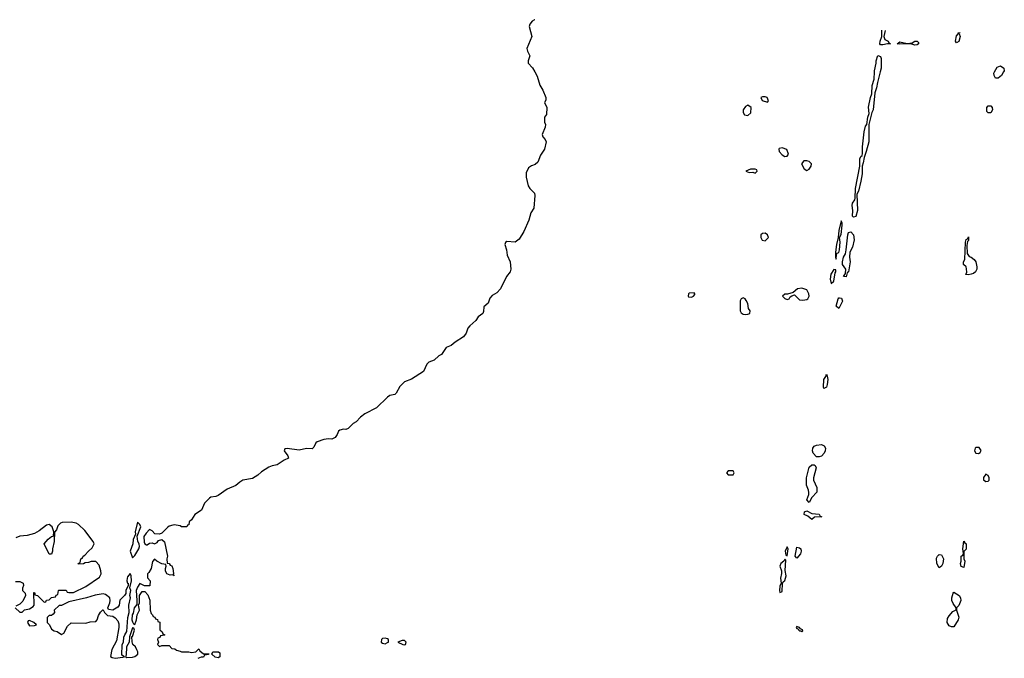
# Model space of a CAD drawing. Header units: inches. Extents: x 2701323 to 2964515, y 494916 to 722124.
# Tile 120 of 256: x 2728690 to 2736721, y 715217 to 720426. Entities that reach past the tile are written whole.
import ezdxf

# ---------------------------------------------------------------- set-up
doc = ezdxf.new("R2010")
doc.units = ezdxf.units.IN
doc.header["$MEASUREMENT"] = 0
for name, color, linetype in [('C7721', 7, 'Continuous'), ('C7731', 7, 'Continuous'), ('C7732', 7, 'Continuous')]:
    doc.layers.add(name, color=color, linetype=linetype)

msp = doc.modelspace()

# ---------------------------------------------------------------- linework, layer by layer
at = {"layer": 'C7721', "color": 2, "elevation": 10}
for points in [[(2728654, 715630), (2728690, 715594), (2728710, 715594), (2728728.4, 715611.6), (2728770, 715622), (2728800.4, 715639.6), (2728808, 715650), (2728806, 715754), (2728810, 715754), (2728814, 715746), (2728814, 715734), (2728834, 715730), (2728890, 715674), (2728902, 715678), (2728907.3, 715692.7), (2728930, 715694), (2728950, 715714), (2728982, 715718), (2728987.3, 715732.7), (2729002, 715738), (2729006, 715770), (2729010, 715774), (2729070, 715774), (2729078, 715758), (2729090, 715754), (2729130, 715754), (2729230, 715802), (2729342, 715878), (2729354, 715906), (2729352.7, 715930), (2729337.5, 715977.5), (2729310, 716008), (2729272.7, 716007.3), (2729250, 715998), (2729223.6, 715996.4), (2729210, 715988), (2729170, 715986), (2729166, 715990), (2729182, 715998), (2729188, 716030), (2729202, 716038), (2729208.7, 716050), (2729222, 716058), (2729250, 716091.3), (2729282, 716118), (2729297.2, 716150), (2729289.3, 716170), (2729221, 716261), (2729169.7, 716309.7), (2729150, 716319.5), (2729110, 716327.3), (2729035.5, 716324.5), (2729021.6, 716318.4), (2729001.4, 716298.6), (2728990, 716266), (2728972.7, 716247.3), (2728970.6, 716169.4), (2728958, 716110), (2728958, 716090), (2728950, 716066), (2728930, 716066), (2728888.7, 716150), (2728922, 716190), (2728950, 716212), (2728966, 716214), (2728968.7, 716250), (2728955.3, 716290), (2728930, 716308.7), (2728910, 716302), (2728850, 716257.2), (2728810, 716234), (2728750, 716219), (2728690, 716213.2), (2728658.8, 716201.2)], [(2730000, 716296.6), (2729998, 716298), (2729950, 716305.2), (2729938, 716302), (2729910, 716294), (2729895.3, 716284.7), (2729850, 716237.2), (2729830, 716228.7), (2729793.6, 716233.6), (2729770, 716258), (2729750, 716268), (2729721.3, 716238.7), (2729702, 716210), (2729704.9, 716164.9), (2729710, 716152), (2729723.6, 716143.6), (2729730, 716142), (2729750, 716156), (2729770, 716158), (2729790, 716152), (2729810, 716162), (2729822.7, 716177.3), (2729850, 716186.8), (2729870, 716166), (2729894.8, 716050), (2729891, 716030), (2729892.7, 715992.7), (2729910, 715991.3), (2729916, 715976), (2729930.3, 715970.3), (2729939.1, 715950), (2729944.7, 715910), (2729942, 715902), (2729951.3, 715888.7), (2729938, 715898), (2729916.4, 715896.4), (2729890, 715906), (2729878, 715930), (2729878, 715950), (2729886, 715970), (2729882, 715982), (2729848.4, 715988.4), (2729808.4, 716008.4), (2729790, 716026), (2729772.7, 716007.3), (2729762, 715950), (2729743.6, 715916.4), (2729732.7, 715907.3), (2729732.7, 715872.7), (2729754, 715850), (2729752, 715808), (2729708.4, 715808.4), (2729670, 715828.7), (2729650, 715798), (2729640.7, 715770), (2729646.8, 715690), (2729644.7, 715655.3), (2729622.8, 715630), (2729614.8, 715585.2), (2729607.3, 715572.7), (2729606, 715530), (2729610, 715514), (2729618, 715498), (2729630, 715494), (2729642, 715530), (2729648.9, 715571.1), (2729668, 715610), (2729658, 715650), (2729666, 715670), (2729668, 715730), (2729690, 715762), (2729710, 715762), (2729736, 715736), (2729751.6, 715691.6), (2729754, 715610), (2729762, 715582), (2729772.7, 715572.7), (2729778, 715558), (2729792.7, 715552.7), (2729798, 715538), (2729812.7, 715532.7), (2729818, 715518), (2729832.7, 715512.7), (2729834, 715450), (2729852.7, 715432.7), (2729858, 715418), (2729874, 715410), (2729870, 715406), (2729838, 715402), (2729832.7, 715387.3), (2729818, 715382), (2729814, 715370), (2729822, 715350), (2729814, 715330), (2729830, 715314), (2729850, 715322), (2729910, 715322), (2729930, 715298), (2729954.8, 715294.8), (2729970, 715284.7), (2730000, 715274.7)], [(2728656.4, 715843.6), (2728690, 715844.7), (2728718, 715830), (2728722, 715810), (2728714, 715790), (2728714, 715770), (2728734, 715750), (2728738, 715730), (2728716.8, 715683.2), (2728690, 715658), (2728658, 715642)]]:
    msp.add_lwpolyline(points, dxfattribs=at)
for points in [[(2729650, 716328), (2729631.3, 716250), (2729634, 716230), (2729614.4, 716185.6), (2729612.7, 716150), (2729590.4, 716090), (2729610, 716038), (2729630, 716056), (2729662, 716110), (2729666.6, 716130), (2729665.2, 716150), (2729653.2, 716170), (2729647.3, 716212.7), (2729679, 716290), (2729670, 716308)], [(2729590, 715908.7), (2729570, 715882), (2729566.4, 715870), (2729564.4, 715850), (2729570, 715831.3), (2729574, 715830), (2729574, 715810), (2729556.3, 715770), (2729554.9, 715745.1), (2729545.5, 715730), (2729507.2, 715692.8), (2729501.3, 715650), (2729490, 715634.5), (2729450, 715609.2), (2729415.3, 715615.3), (2729408, 715628), (2729426, 715670), (2729429.2, 715690), (2729424, 715710), (2729390, 715739), (2729370, 715742), (2729306.4, 715733.6), (2729234, 715710), (2729090, 715678), (2729030, 715648), (2729012.7, 715647.3), (2728972, 715610), (2728974, 715590), (2728963.6, 715576.4), (2728950, 715566), (2728930, 715566), (2728914, 715550), (2728914, 715510), (2728934, 715490), (2728950, 715454), (2728970, 715442), (2728995.3, 715435.3), (2729030, 715412), (2729050, 715422), (2729080.2, 715479.8), (2729110, 715506), (2729230, 715504.7), (2729264.7, 715515.3), (2729310, 715518), (2729322, 715530), (2729333.6, 715566.4), (2729350, 715594), (2729368.4, 715611.6), (2729371.6, 715611.6), (2729382, 715590), (2729406.8, 715566.8), (2729450, 715562), (2729470, 715548), (2729490, 715524), (2729499, 715499), (2729498.3, 715470), (2729480.3, 715359.7), (2729441.6, 715290), (2729432, 715232), (2729443.6, 715223.6), (2729470, 715218.8), (2729530, 715226), (2729546, 715230), (2729522.7, 715242.7), (2729526, 715330), (2729537, 715350), (2729540.7, 715390), (2729547.3, 715410), (2729565.1, 715434.9), (2729573.2, 715550), (2729583, 715590), (2729579.7, 715650), (2729593.2, 715710), (2729589.2, 715730), (2729597.2, 715770), (2729587.3, 715792.7), (2729600.9, 715850), (2729599.3, 715890)], [(2728770, 715526), (2728758, 715522), (2728754, 715510), (2728770, 715482), (2728810, 715484.7), (2728826, 715490), (2728806, 715510)], [(2729610, 715466), (2729586.8, 715393.2), (2729582.8, 715350), (2729560.5, 715310), (2729557.3, 715242.7), (2729552, 715232), (2729565.2, 715225.2), (2729610, 715227.7), (2729630, 715231), (2729654, 715250), (2729653.2, 715270), (2729646.8, 715286.8), (2729634, 715310), (2729614, 715330), (2729607.3, 715352.7), (2729606, 715394), (2729610, 715394), (2729626, 715446), (2729622, 715462)]]:
    msp.add_lwpolyline(points, close=True, dxfattribs=at)
at = {"layer": 'C7731', "color": 2, "elevation": 10}
for points in [[(2732890.8, 720000), (2732910, 719966), (2732932.7, 719892.7), (2732958, 719850), (2732982, 719790), (2732981, 719770), (2732971.3, 719750), (2732990.3, 719709.7), (2732986.8, 719653.2), (2732971, 719630), (2732971.3, 719590), (2732978.8, 719570), (2732976.3, 719550), (2732950.4, 719490), (2732958, 719470), (2732974.9, 719450), (2732983.8, 719430), (2732970.4, 719370), (2732939, 719321), (2732915.8, 719264.2), (2732895.8, 719244.2), (2732865.2, 719234.8), (2732841.2, 719218.8), (2732822, 719178), (2732820.7, 719140.7), (2732837.6, 719070), (2732850, 719047.7), (2732888, 719010), (2732892.5, 718992.5), (2732883, 718890), (2732859.3, 718850), (2732843.8, 718790), (2732801.4, 718698.6), (2732764.1, 718635.9), (2732730, 718612), (2732664.4, 718615.6), (2732652.4, 718607.6), (2732646.4, 718593.6), (2732659.3, 718550), (2732665.5, 718505.5), (2732690.5, 718450), (2732697.1, 718390), (2732691.9, 718368.1), (2732660.7, 718330), (2732610.4, 718229.6), (2732580.7, 718199.3), (2732544.4, 718175.6), (2732526, 718154), (2732510, 718114), (2732475.3, 718084.7), (2732473, 718047), (2732466.8, 718030), (2732430, 718001.2), (2732410, 717973.2), (2732361, 717930), (2732346, 717910), (2732330.5, 717869.5), (2732310, 717839), (2732243, 717797), (2732210, 717769), (2732167.3, 717752.7), (2732130, 717695.3), (2732110, 717685.2), (2732070.5, 717649.5), (2732028.5, 717631.5), (2732010, 717617.2), (2731983.5, 717556.5), (2731886.4, 717493.6), (2731830, 717472.3), (2731790, 717433.2), (2731761.1, 717378.9), (2731750.5, 717369.5), (2731710, 717359.5), (2731690, 717346.6), (2731599.5, 717260.5), (2731504, 717210), (2731470, 717183.7), (2731433.4, 717146.6), (2731408.9, 717131.1), (2731370, 717092.3), (2731350, 717083.7), (2731330, 717087), (2731301.7, 717078.3), (2731290, 717069), (2731278.6, 717041.4), (2731262, 717018), (2731235.2, 717004.8), (2731210, 717006.6), (2731170, 717000.7), (2731116.9, 716983.1), (2731105.5, 716974.5), (2731090, 716939.3), (2731074.9, 716925.1), (2731029.7, 716929.7), (2730970, 716913.7), (2730870.4, 716929.6), (2730853.4, 716926.6), (2730846, 716910), (2730877, 716870), (2730881.6, 716850), (2730846.2, 716833.8), (2730790, 716795.1), (2730750, 716787.9), (2730722.4, 716777.6), (2730662.9, 716737.1), (2730631.6, 716710), (2730590, 716684.7), (2730510, 716669.8), (2730484.7, 716655.3), (2730452.7, 716627.3), (2730383.6, 716596.4), (2730310, 716545.1), (2730290, 716536.8), (2730250, 716530.9), (2730236.9, 716523.1), (2730197.8, 716482.2), (2730173.3, 716426.7), (2730119.1, 716390), (2730090, 716348), (2730072, 716330), (2730070, 716306), (2730058, 716302), (2730054, 716290), (2730010.7, 716289.3), (2730000, 716296.6)], [(2735707.7, 720000), (2735685.5, 719914.5), (2735679.3, 719870), (2735664, 719830), (2735650.4, 719690), (2735640.7, 719670), (2735616.3, 719570), (2735615.5, 719430), (2735595.5, 719350), (2735576.8, 719303.2), (2735570, 719258), (2735560.7, 719230), (2735560.5, 719170), (2735550.5, 719110), (2735532.8, 719027.2), (2735518, 719002), (2735524, 718870), (2735510, 718822), (2735490, 718815.3), (2735484.1, 718824.1), (2735485.1, 718870), (2735478.9, 718910), (2735483.5, 718930), (2735502.5, 718957.5), (2735505.6, 718970), (2735507.1, 719050), (2735542.9, 719230), (2735542.6, 719290), (2735550, 719310.7), (2735561.2, 719318.8), (2735565.4, 719334.6), (2735564, 719390), (2735576.9, 719510), (2735590, 719558), (2735599, 719570), (2735606.6, 719630), (2735618.6, 719661.4), (2735612.3, 719712.3), (2735628.3, 719790), (2735640.1, 719819.9), (2735644, 719890), (2735658.7, 719941.3), (2735661.5, 720000)], [(2736715.3, 720000), (2736698, 719970), (2736670, 719949), (2736648, 719950), (2736638, 719970), (2736635.3, 719990), (2736640.9, 720000)], [(2730000, 715274.7), (2730010, 715271.3), (2730068.9, 715271.1), (2730090, 715264.7), (2730126, 715270), (2730150, 715294), (2730159.6, 715279.6), (2730190, 715254), (2730232.7, 715252.7), (2730230, 715248), (2730198, 715242), (2730190, 715228), (2730170, 715228), (2730143.6, 715216.4)]]:
    msp.add_lwpolyline(points, dxfattribs=at)
at = {"layer": 'C7731', "color": 2}
for points, elevation in [([(2734770, 719798), (2734750, 719798), (2734734, 719790), (2734746.4, 719766.4), (2734790, 719754), (2734796.4, 719763.6), (2734786, 719790)], 14), ([(2734630, 719728), (2734610, 719718), (2734591.3, 719690), (2734591.3, 719670), (2734602, 719650), (2734630, 719644.7), (2734652.9, 719667.1), (2734655.3, 719710)], 14), ([(2736590, 719666), (2736578, 719678), (2736578, 719710), (2736590, 719722), (2736610, 719722), (2736622, 719710), (2736624.7, 719690), (2736610, 719666)], 10), ([(2734910, 719382), (2734885.4, 719374.6), (2734882, 719370), (2734884.7, 719350), (2734910, 719324.7), (2734930, 719311.3), (2734950, 719312), (2734962, 719330), (2734948.4, 719368.4)], 14), ([(2735110, 719276), (2735084.9, 719275.1), (2735066.8, 719250), (2735088.3, 719208.3), (2735110, 719196), (2735130, 719206), (2735146, 719230), (2735149.2, 719250), (2735128, 719270)], 14), ([(2734650, 719208), (2734614, 719190), (2734639.6, 719179.6), (2734670, 719182), (2734690, 719174), (2734706, 719190), (2734702, 719202), (2734690, 719206)], 14), ([(2735390, 718786), (2735370, 718706), (2735366.8, 718650), (2735351.6, 718591.6), (2735342.8, 718530), (2735344.7, 718490), (2735350, 718474), (2735353.2, 718510), (2735359, 718521), (2735370, 718526.8), (2735376.2, 718550), (2735381.2, 718610), (2735378, 718650), (2735390, 718674), (2735399, 718750), (2735398, 718770)], 14), ([(2735430, 718329), (2735409, 718330), (2735424.7, 718355.3), (2735429.2, 718390), (2735401.3, 718430), (2735401.1, 718450), (2735409.7, 718490), (2735425.1, 718514.9), (2735432.3, 718547.7), (2735443.5, 718670), (2735450, 718690.7), (2735470, 718696), (2735490.7, 718670.7), (2735496, 718630), (2735484, 718570), (2735462, 718530), (2735457.3, 718490), (2735462.8, 718450), (2735450.7, 718370), (2735438, 718362)], 10), ([(2734770, 718685.2), (2734750, 718681.2), (2734736, 718670), (2734736, 718650), (2734746.8, 718626.8), (2734770, 718622), (2734798, 718650), (2734789, 718670)], 14), ([(2736425.2, 718345.2), (2736408.4, 718348.4), (2736414, 718366), (2736413.2, 718393.2), (2736408.9, 718408.9), (2736388, 718430), (2736388.7, 718450), (2736398, 718470), (2736405.2, 718610), (2736410, 718634), (2736422, 718638), (2736430, 718654), (2736430, 718626), (2736422, 718618), (2736415.3, 718584.7), (2736418, 718518), (2736434.8, 718494.8), (2736451, 718490), (2736476, 718470), (2736490, 718451.3), (2736496.3, 718410), (2736496.3, 718390), (2736486.8, 718370), (2736470, 718356), (2736450, 718349.5)], 10), ([(2735330, 718388), (2735307.3, 718350), (2735301, 718310), (2735310, 718274), (2735330, 718292), (2735340.1, 718359.9), (2735348, 718370), (2735346, 718386)], 14), ([(2735070, 718235.3), (2735034, 718230), (2734999.6, 718200.4), (2734952, 718188), (2734930, 718188), (2734912, 718170), (2734930, 718152), (2734950, 718144.7), (2734966, 718150), (2734975.3, 718164.7), (2734987.3, 718172.7), (2735010, 718182), (2735050, 718142), (2735078, 718138), (2735110, 718142.8), (2735119, 718150), (2735129.2, 718170), (2735126, 718190), (2735110, 718222)], 14), ([(2734190, 718198), (2734150, 718195.3), (2734144.7, 718190), (2734142, 718170), (2734145.4, 718165.4), (2734170, 718162), (2734186, 718170), (2734196.4, 718183.6), (2734198, 718190)], 14), ([(2734590, 718158), (2734574, 718150), (2734566, 718134), (2734566, 718050), (2734575.3, 718035.3), (2734590, 718024.7), (2734610, 718021), (2734630, 718024.7), (2734646, 718030), (2734648, 718050), (2734635.3, 718070), (2734628, 718110), (2734616.4, 718136.4), (2734606, 718150)], 14), ([(2735370, 718069.2), (2735349.7, 718090), (2735364.7, 718150), (2735370, 718157.1), (2735377.1, 718157.1), (2735393.4, 718153.4), (2735401, 718130)], 10), ([(2735250, 717419), (2735246.3, 717430), (2735249.7, 717490), (2735265.4, 717514.6), (2735270, 717534), (2735277.3, 717517.3), (2735280.5, 717490), (2735277.1, 717450), (2735270, 717429)], 10), ([(2735210, 716859.3), (2735190, 716861.2), (2735161.2, 716890), (2735156, 716910), (2735158, 716930), (2735170, 716946.8), (2735190, 716956.3), (2735230, 716961), (2735252, 716950), (2735262, 716930), (2735261, 716910), (2735251.3, 716890), (2735230, 716865.2)], 10), ([(2736490, 716936.4), (2736482.6, 716930), (2736477.3, 716910), (2736490, 716890.4), (2736510, 716886.5), (2736524.9, 716895.1), (2736531.8, 716911.8), (2736515.4, 716935.4)], 14), ([(2735130, 716488.7), (2735109.5, 716510), (2735126.6, 716553.4), (2735127.3, 716570), (2735125.1, 716590), (2735107.3, 716630), (2735108.5, 716690), (2735130, 716777.3), (2735150, 716795.5), (2735170, 716794.8), (2735178, 716790), (2735186, 716770), (2735164, 716690), (2735164.9, 716670), (2735192, 716610), (2735191.6, 716571.6), (2735152, 716530)], 10), ([(2734510, 716746), (2734470, 716746), (2734454, 716730), (2734470, 716714), (2734510, 716714), (2734518, 716730)], 14), ([(2736570, 716719.5), (2736550, 716693.2), (2736552.4, 716672.4), (2736570, 716659.5), (2736590, 716663), (2736596.2, 716670), (2736598.7, 716690), (2736590, 716709.2)], 14), ([(2735150, 716348.7), (2735118, 716378), (2735089, 716390), (2735090, 716410.8), (2735110, 716421), (2735150, 716398.8), (2735210, 716392), (2735218, 716378), (2735234, 716370), (2735172.7, 716367.3)], 10), ([(2734950, 716126), (2734934, 716090), (2734938, 716058), (2734950, 716054), (2734958, 716110)], 14), ([(2735030, 716034), (2735014, 716050), (2735030, 716124.7), (2735050, 716118.8), (2735061, 716110), (2735062.8, 716090), (2735058.8, 716070)], 10), ([(2736390, 715958), (2736370, 715966), (2736364, 715990), (2736369, 716010), (2736368.7, 716050), (2736382, 716058), (2736387.3, 716072.7), (2736384, 716110), (2736390, 716174), (2736398, 716158), (2736410.8, 716150), (2736410, 716108), (2736391.6, 716088.4), (2736391.3, 716030), (2736398, 716010)], 10), ([(2736190, 715955.3), (2736169.5, 715990), (2736166.8, 716033.2), (2736175.3, 716050), (2736190, 716064.7), (2736210, 716062), (2736226, 716030), (2736218.8, 715990), (2736210, 715968)], 10), ([(2734930, 716026), (2734922, 716010), (2734898, 715990), (2734891.3, 715970), (2734904.7, 715930), (2734904.7, 715910), (2734896, 715870), (2734902, 715830), (2734890, 715806), (2734886.8, 715770), (2734890, 715754), (2734910, 715762), (2734912.3, 715827.7), (2734918, 715842), (2734930, 715851.3), (2734941.2, 715890), (2734932.3, 715932.3), (2734938, 716018)], 14), ([(2736290, 715474), (2736270, 715482), (2736256, 715510), (2736258.6, 715541.4), (2736270, 715564.7), (2736302, 715598), (2736327.3, 715612.7), (2736328, 715630), (2736304.7, 715664.7), (2736294, 715690), (2736294, 715710), (2736304, 715750), (2736310, 715758), (2736352, 715730), (2736364.7, 715710), (2736366, 715690), (2736350, 715648), (2736331.6, 715628.4), (2736331.3, 715610), (2736350, 715554), (2736346, 715530), (2736310, 715475.3)], 10), ([(2735030, 715476), (2735026.6, 715473.4), (2735024, 715470), (2735030, 715461), (2735038.8, 715458.8), (2735041, 715450), (2735050, 715442.8), (2735062, 715442), (2735070, 715434), (2735078, 715442), (2735075.3, 715450), (2735058, 715458), (2735050, 715468), (2735046, 715466), (2735048, 715470)], 14), ([(2731670, 715382), (2731650, 715379), (2731641, 715370), (2731638, 715350), (2731650, 715341), (2731670, 715336), (2731690, 715346), (2731698, 715350), (2731698, 715370), (2731690, 715375.3)], 14), ([(2731830, 715362), (2731810, 715362), (2731774, 715350), (2731814, 715330), (2731830, 715326.8), (2731838, 715330), (2731842, 715350)], 14), ([(2730310, 715222), (2730285.6, 715225.6), (2730258, 715250), (2730266, 715270), (2730311, 715271), (2730322, 715262), (2730322, 715230)], 10)]:
    msp.add_lwpolyline(points, close=True, dxfattribs=dict(at, elevation=elevation))
at = {"layer": 'C7732', "color": 2, "elevation": 10}
for points in [[(2732892.2, 720425.8), (2732890, 720425.2), (2732870, 720414), (2732851, 720390), (2732846, 720370), (2732866.8, 720290), (2732827.3, 720190), (2732830.8, 720170), (2732850.7, 720130), (2732838, 720090), (2732838, 720070), (2732872.5, 720032.5), (2732890.8, 720000)], [(2735750.1, 720338.8), (2735738.8, 720290), (2735745.5, 720265.5), (2735774, 720250), (2735778, 720238), (2735792, 720230), (2735769.3, 720229.3), (2735730, 720219.5), (2735710, 720221.2), (2735706.3, 720230), (2735708.2, 720250), (2735721.2, 720290), (2735721.9, 720339.7)], [(2736330, 720238), (2736324, 720250), (2736330, 720294), (2736347.3, 720312.7), (2736347.9, 720320.6)], [(2736357.5, 720320.4), (2736354, 720310), (2736362, 720290), (2736350, 720249), (2736330, 720238)], [(2735661.5, 720000), (2735662, 720010), (2735675.6, 720070), (2735675.6, 720090), (2735690, 720133.4), (2735710, 720124.7), (2735715.5, 720110), (2735715.5, 720030), (2735707.7, 720000)], [(2736640.9, 720000), (2736662, 720038), (2736690, 720050.8), (2736718, 720030), (2736721, 720010), (2736715.3, 720000)]]:
    msp.add_lwpolyline(points, dxfattribs=at)
msp.add_lwpolyline([(2735990, 720219.3), (2735967.2, 720227.2), (2735930, 720229.6), (2735870, 720225.1), (2735846, 720230), (2735870, 720244.7), (2735930, 720231.3), (2735970, 720238), (2735990, 720250.8), (2736010, 720251.3), (2736019.8, 720239.8), (2736021, 720230), (2736010, 720221.2)], close=True, dxfattribs=at)

doc.saveas('drawing.dxf')
